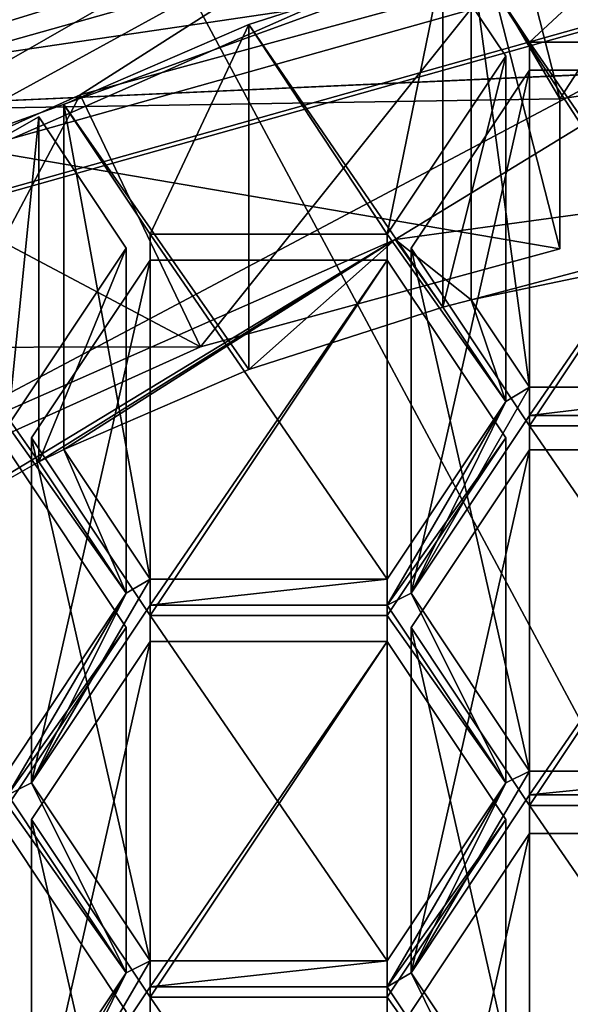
# Model space of a CAD drawing. Header units: millimetres. Extents: x -142 to 33, y -189 to 10.
# Tile 13 of 56: x -113.36 to -111.52, y -176.43 to -173.15. Entities that reach past the tile are written whole.
import ezdxf

# ---------------------------------------------------------------- set-up
doc = ezdxf.new("R2010")
doc.units = ezdxf.units.MM
doc.header["$LTSCALE"] = 52.148148
for name, color, linetype in [('148', 7, 'CONTINUOUS'), ('149', 7, 'CONTINUOUS'), ('153', 7, 'CONTINUOUS'), ('257', 7, 'CONTINUOUS'), ('259', 7, 'CONTINUOUS'), ('261', 7, 'CONTINUOUS'), ('263', 7, 'CONTINUOUS'), ('264', 7, 'CONTINUOUS'), ('265', 7, 'CONTINUOUS'), ('266', 7, 'CONTINUOUS'), ('269', 7, 'CONTINUOUS'), ('315', 7, 'CONTINUOUS'), ('316', 7, 'CONTINUOUS'), ('319', 7, 'CONTINUOUS'), ('320', 7, 'CONTINUOUS'), ('321', 7, 'CONTINUOUS'), ('324', 7, 'CONTINUOUS'), ('325', 7, 'CONTINUOUS'), ('328', 7, 'CONTINUOUS'), ('329', 7, 'CONTINUOUS'), ('330', 7, 'CONTINUOUS'), ('331', 7, 'CONTINUOUS'), ('333', 7, 'CONTINUOUS'), ('334', 7, 'CONTINUOUS'), ('348', 7, 'CONTINUOUS'), ('349', 7, 'CONTINUOUS'), ('350', 7, 'CONTINUOUS'), ('353', 7, 'CONTINUOUS'), ('354', 7, 'CONTINUOUS'), ('355', 7, 'CONTINUOUS'), ('356', 7, 'CONTINUOUS'), ('357', 7, 'CONTINUOUS'), ('358', 7, 'CONTINUOUS'), ('359', 7, 'CONTINUOUS'), ('360', 7, 'CONTINUOUS'), ('361', 7, 'CONTINUOUS'), ('362', 7, 'CONTINUOUS'), ('363', 7, 'CONTINUOUS'), ('364', 7, 'CONTINUOUS'), ('365', 7, 'CONTINUOUS'), ('366', 7, 'CONTINUOUS'), ('367', 7, 'CONTINUOUS'), ('368', 7, 'CONTINUOUS'), ('369', 7, 'CONTINUOUS'), ('397', 7, 'CONTINUOUS'), ('400', 7, 'CONTINUOUS'), ('401', 7, 'CONTINUOUS'), ('733', 7, 'CONTINUOUS'), ('735', 7, 'CONTINUOUS'), ('743', 7, 'CONTINUOUS')]:
    doc.layers.add(name, color=color, linetype=linetype)

msp = doc.modelspace()

# ---------------------------------------------------------------- linework, layer by layer
at = {"layer": '148', "color": 254, "linetype": 'Continuous', "true_color": 0xe6e6e6}
for points in [[(-110, -178.2679, -9), (-115, -168.9335, 0.0752), (-115.8779, -176.614, -9.9549), (-110, -178.2679, -9)], [(-110, -178.2679, -9), (-110, -169.7951, 1.1012), (-115, -168.9335, 0.0752), (-110, -178.2679, -9)]]:
    msp.add_3dface(points, dxfattribs=at)
at = {"layer": '149', "color": 254, "linetype": 'Continuous', "true_color": 0xe6e6e6}
for points in [[(-115.8784, -172.9941, -36.0448), (-110, -171.3397, -37), (-114.908, -174.1497, -35.3776), (-115.8784, -172.9941, -36.0448)], [(-114.908, -174.1497, -35.3776), (-110, -171.3397, -37), (-110, -172.7687, -36.175), (-114.908, -174.1497, -35.3776)]]:
    msp.add_3dface(points, dxfattribs=at)
at = {"layer": '153', "color": 254, "linetype": 'Continuous', "true_color": 0xe6e6e6}
msp.add_3dface([(-114.908, -174.1497, -35.3776), (-110, -172.7687, -36.175), (-114.9051, -172.4987, -32.5204), (-114.908, -174.1497, -35.3776)], dxfattribs=at)
at = {"layer": '257', "color": 252, "linetype": 'Continuous', "true_color": 0x8c8c8c}
for points in [[(-114.8495, -172.77, -32.8256), (-110, -171.4053, -33.6135), (-114.4085, -173.2954, -32.5223), (-114.8495, -172.77, -32.8256)], [(-114.4085, -173.2954, -32.5223), (-110, -171.4053, -33.6135), (-110, -172.0548, -33.2385), (-114.4085, -173.2954, -32.5223)]]:
    msp.add_3dface(points, dxfattribs=at)
at = {"layer": '259', "color": 252, "linetype": 'Continuous', "true_color": 0x8c8c8c}
for points in [[(-114.8495, -173.47, -34.0381), (-110, -172.7548, -34.451), (-110, -172.1053, -34.826), (-114.8495, -173.47, -34.0381)], [(-114.4085, -173.9954, -33.7347), (-110, -172.7548, -34.451), (-114.8495, -173.47, -34.0381), (-114.4085, -173.9954, -33.7347)]]:
    msp.add_3dface(points, dxfattribs=at)
at = {"layer": '261', "color": 252, "linetype": 'Continuous', "true_color": 0x8c8c8c}
for points in [[(-111.7856, -173.0246, -36.0272), (-112.7558, -174.2395, -35.3258), (-113.1573, -173.3992, -35.811), (-111.7856, -173.0246, -36.0272)], [(-111.5584, -173.9124, -35.5147), (-112.7558, -174.2395, -35.3258), (-111.7856, -173.0246, -36.0272), (-111.5584, -173.9124, -35.5147)], [(-113.8686, -174.7411, -35.0362), (-114.4327, -173.9742, -35.479), (-113.1573, -173.3992, -35.811), (-113.8686, -174.7411, -35.0362)], [(-112.7558, -174.2395, -35.3258), (-113.8686, -174.7411, -35.0362), (-113.1573, -173.3992, -35.811), (-112.7558, -174.2395, -35.3258)]]:
    msp.add_3dface(points, dxfattribs=at)
at = {"layer": '263', "color": 252, "linetype": 'Continuous', "true_color": 0x8c8c8c}
for points in [[(-114.4085, -173.2954, -32.5223), (-110, -172.0548, -33.2385), (-114.4085, -173.9954, -33.7347), (-114.4085, -173.2954, -32.5223)], [(-110, -172.0548, -33.2385), (-110, -172.7548, -34.451), (-114.4085, -173.9954, -33.7347), (-110, -172.0548, -33.2385)]]:
    msp.add_3dface(points, dxfattribs=at)
at = {"layer": '264', "color": 252, "linetype": 'Continuous', "true_color": 0x8c8c8c}
for points in [[(-114.8495, -173.47, -34.0381), (-110, -172.1053, -34.826), (-114.4327, -173.4742, -34.613), (-114.8495, -173.47, -34.0381)], [(-114.4327, -173.4742, -34.613), (-110, -172.1053, -34.826), (-111.7856, -172.5246, -35.1612), (-114.4327, -173.4742, -34.613)], [(-113.1573, -173.3992, -35.811), (-114.4327, -173.9742, -35.479), (-111.7856, -172.5246, -35.1612), (-113.1573, -173.3992, -35.811)], [(-114.4327, -173.9742, -35.479), (-114.4327, -173.4742, -34.613), (-111.7856, -172.5246, -35.1612), (-114.4327, -173.9742, -35.479)], [(-111.7856, -173.0246, -36.0272), (-113.1573, -173.3992, -35.811), (-111.7856, -172.5246, -35.1612), (-111.7856, -173.0246, -36.0272)]]:
    msp.add_3dface(points, dxfattribs=at)
at = {"layer": '265', "color": 252, "linetype": 'Continuous', "true_color": 0x8c8c8c}
for points in [[(-110, -172.2646, -33.0019), (-114.2321, -173.4555, -32.3144), (-110, -173.2646, -34.734), (-110, -172.2646, -33.0019)], [(-110, -173.2646, -34.734), (-114.2321, -173.4555, -32.3144), (-110.7849, -173.3018, -34.7125), (-110, -173.2646, -34.734)], [(-110.7849, -173.3018, -34.7125), (-114.2321, -173.4555, -32.3144), (-111.5584, -173.4124, -34.6486), (-110.7849, -173.3018, -34.7125)], [(-114.2321, -173.4555, -32.3144), (-111.5584, -173.9124, -35.5147), (-111.5584, -173.4124, -34.6486), (-114.2321, -173.4555, -32.3144)], [(-112.7558, -174.2395, -35.3258), (-111.5584, -173.9124, -35.5147), (-114.2321, -173.4555, -32.3144), (-112.7558, -174.2395, -35.3258)], [(-113.8686, -174.2411, -34.1702), (-112.7558, -174.2395, -35.3258), (-114.2321, -173.4555, -32.3144), (-113.8686, -174.2411, -34.1702)], [(-113.8686, -174.7411, -35.0362), (-112.7558, -174.2395, -35.3258), (-113.8686, -174.2411, -34.1702), (-113.8686, -174.7411, -35.0362)]]:
    msp.add_3dface(points, dxfattribs=at)
at = {"layer": '266', "color": 252, "linetype": 'Continuous', "true_color": 0x8c8c8c}
for points in [[(-111.7856, -172.5246, -35.1612), (-110.8985, -172.3978, -35.2344), (-111.5584, -173.4124, -34.6486), (-111.7856, -172.5246, -35.1612)], [(-110.8985, -172.3978, -35.2344), (-110.7849, -173.3018, -34.7125), (-111.5584, -173.4124, -34.6486), (-110.8985, -172.3978, -35.2344)], [(-110, -173.5925, -34.5447), (-111.8539, -174.0821, -34.262), (-112.1077, -173.8816, -34.3778), (-110, -173.5925, -34.5447)], [(-111.1994, -173.9455, -34.3409), (-111.8539, -174.0821, -34.262), (-110, -173.5925, -34.5447), (-111.1994, -173.9455, -34.3409)], [(-112.1077, -173.8816, -34.3778), (-113.8708, -174.9509, -33.7604), (-114.0092, -174.7206, -33.8934), (-112.1077, -173.8816, -34.3778)], [(-113.2949, -174.6226, -33.95), (-113.8708, -174.9509, -33.7604), (-112.1077, -173.8816, -34.3778), (-113.2949, -174.6226, -33.95)], [(-113.2119, -174.5812, -33.9738), (-113.2949, -174.6226, -33.95), (-112.1077, -173.8816, -34.3778), (-113.2119, -174.5812, -33.9738)], [(-112.5945, -174.3151, -34.1275), (-113.2119, -174.5812, -33.9738), (-112.1077, -173.8816, -34.3778), (-112.5945, -174.3151, -34.1275)], [(-111.9481, -174.1069, -34.2477), (-112.5945, -174.3151, -34.1275), (-112.1077, -173.8816, -34.3778), (-111.9481, -174.1069, -34.2477)], [(-111.9481, -174.1069, -34.2477), (-112.1077, -173.8816, -34.3778), (-111.8539, -174.0821, -34.262), (-111.9481, -174.1069, -34.2477)], [(-111.9481, -174.1069, -34.2477), (-111.8539, -174.0821, -34.262), (-111.7388, -174.4208, -34.0665), (-111.9481, -174.1069, -34.2477)], [(-111.8539, -174.0821, -34.262), (-111.6594, -174.3739, -34.0935), (-111.7388, -174.4208, -34.0665), (-111.8539, -174.0821, -34.262)], [(-111.6594, -174.4677, -34.0394), (-112.0544, -175.0602, -33.6973), (-111.6594, -174.3739, -34.0935), (-111.6594, -174.4677, -34.0394)], [(-111.6594, -174.3739, -34.0935), (-112.0544, -175.0602, -33.6973), (-111.7388, -174.4208, -34.0665), (-111.6594, -174.3739, -34.0935)], [(-110.8694, -174.4677, -34.0394), (-111.6594, -174.4677, -34.0394), (-110.8694, -174.3739, -34.0935), (-110.8694, -174.4677, -34.0394)], [(-110.8694, -174.3739, -34.0935), (-111.6594, -174.4677, -34.0394), (-111.6594, -174.3739, -34.0935), (-110.8694, -174.3739, -34.0935)], [(-111.7388, -174.4208, -34.0665), (-112.0544, -175.0602, -33.6973), (-112.1338, -175.0999, -33.6744), (-111.7388, -174.4208, -34.0665)], [(-112.1338, -175.0133, -33.7244), (-111.7388, -174.4208, -34.0665), (-112.1338, -175.0999, -33.6744), (-112.1338, -175.0133, -33.7244)], [(-113.0032, -175.0602, -33.6973), (-113.2949, -174.6226, -33.95), (-113.2119, -174.5812, -33.9738), (-113.0032, -175.0602, -33.6973)], [(-113.0032, -175.0602, -33.6973), (-113.2119, -174.5812, -33.9738), (-112.9238, -175.0133, -33.7244), (-113.0032, -175.0602, -33.6973)], [(-113.0032, -175.0602, -33.6973), (-112.9238, -175.0133, -33.7244), (-113.3188, -175.6924, -33.3323), (-113.0032, -175.0602, -33.6973)], [(-112.9238, -175.0133, -33.7244), (-112.9238, -175.0999, -33.6744), (-113.3188, -175.6924, -33.3323), (-112.9238, -175.0133, -33.7244)], [(-112.9238, -175.0133, -33.7244), (-112.1338, -175.0133, -33.7244), (-112.9238, -175.0999, -33.6744), (-112.9238, -175.0133, -33.7244)], [(-112.9238, -175.0999, -33.6744), (-112.1338, -175.0133, -33.7244), (-112.1338, -175.0999, -33.6744), (-112.9238, -175.0999, -33.6744)], [(-113.3982, -175.6527, -33.3552), (-113.0032, -175.0602, -33.6973), (-113.3982, -175.7321, -33.3094), (-113.3982, -175.6527, -33.3552)], [(-113.0032, -175.0602, -33.6973), (-113.3188, -175.6924, -33.3323), (-113.3982, -175.7321, -33.3094), (-113.0032, -175.0602, -33.6973)], [(-112.1338, -175.0999, -33.6744), (-112.0544, -175.0602, -33.6973), (-111.7388, -175.6924, -33.3323), (-112.1338, -175.0999, -33.6744)], [(-112.0544, -175.0602, -33.6973), (-111.6594, -175.6527, -33.3552), (-111.7388, -175.6924, -33.3323), (-112.0544, -175.0602, -33.6973)], [(-111.6594, -175.6527, -33.3552), (-111.6594, -175.7321, -33.3094), (-112.0544, -176.3246, -32.9673), (-111.6594, -175.6527, -33.3552)], [(-111.6594, -175.6527, -33.3552), (-112.0544, -176.3246, -32.9673), (-111.7388, -175.6924, -33.3323), (-111.6594, -175.6527, -33.3552)], [(-111.6594, -175.6527, -33.3552), (-110.8694, -175.6527, -33.3552), (-111.6594, -175.7321, -33.3094), (-111.6594, -175.6527, -33.3552)], [(-111.6594, -175.7321, -33.3094), (-110.8694, -175.6527, -33.3552), (-110.8694, -175.7321, -33.3094), (-111.6594, -175.7321, -33.3094)], [(-113.3982, -175.7321, -33.3094), (-113.3188, -175.6924, -33.3323), (-113.0032, -176.3246, -32.9673), (-113.3982, -175.7321, -33.3094)], [(-113.3188, -175.6924, -33.3323), (-112.9238, -176.2849, -32.9902), (-113.0032, -176.3246, -32.9673), (-113.3188, -175.6924, -33.3323)], [(-111.7388, -175.6924, -33.3323), (-112.0544, -176.3246, -32.9673), (-112.1338, -176.3715, -32.9402), (-111.7388, -175.6924, -33.3323)], [(-112.1338, -176.2849, -32.9902), (-111.7388, -175.6924, -33.3323), (-112.1338, -176.3715, -32.9402), (-112.1338, -176.2849, -32.9902)], [(-113.3188, -176.964, -32.5981), (-112.9238, -176.2849, -32.9902), (-112.9238, -176.3715, -32.9402), (-113.3188, -176.964, -32.5981)], [(-112.9238, -176.2849, -32.9902), (-113.3188, -176.964, -32.5981), (-113.0032, -176.3246, -32.9673), (-112.9238, -176.2849, -32.9902)], [(-112.9238, -176.2849, -32.9902), (-112.1338, -176.2849, -32.9902), (-112.9238, -176.3715, -32.9402), (-112.9238, -176.2849, -32.9902)], [(-112.9238, -176.3715, -32.9402), (-112.1338, -176.2849, -32.9902), (-112.1338, -176.3715, -32.9402), (-112.9238, -176.3715, -32.9402)], [(-113.3188, -176.964, -32.5981), (-113.3982, -177.0109, -32.5711), (-113.0032, -176.3246, -32.9673), (-113.3188, -176.964, -32.5981)], [(-113.0032, -176.3246, -32.9673), (-113.3982, -177.0109, -32.5711), (-113.3982, -176.9171, -32.6252), (-113.0032, -176.3246, -32.9673)], [(-112.1338, -176.3715, -32.9402), (-112.0544, -176.3246, -32.9673), (-111.7388, -176.964, -32.5981), (-112.1338, -176.3715, -32.9402)], [(-112.0544, -176.3246, -32.9673), (-111.6594, -176.9171, -32.6252), (-111.7388, -176.964, -32.5981), (-112.0544, -176.3246, -32.9673)]]:
    msp.add_3dface(points, dxfattribs=at)
at = {"layer": '269', "color": 252, "linetype": 'Continuous', "true_color": 0x8c8c8c}
for points in [[(-111.7856, -173.0246, -36.0272), (-111.7856, -172.5246, -35.1612), (-111.5584, -173.4124, -34.6486), (-111.7856, -173.0246, -36.0272)], [(-111.5584, -173.9124, -35.5147), (-111.7856, -173.0246, -36.0272), (-111.5584, -173.4124, -34.6486), (-111.5584, -173.9124, -35.5147)]]:
    msp.add_3dface(points, dxfattribs=at)
at = {"layer": '315', "color": 252, "linetype": 'Continuous', "true_color": 0x8c8c8c}
for points in [[(-111.6594, -175.8609, -30.5792), (-112.0544, -176.4534, -30.2371), (-112.0544, -177.6034, -32.229), (-111.6594, -175.8609, -30.5792)], [(-111.6594, -175.8609, -30.5792), (-112.0544, -177.6034, -32.229), (-111.6594, -177.0109, -32.5711), (-111.6594, -175.8609, -30.5792)]]:
    msp.add_3dface(points, dxfattribs=at)
at = {"layer": '316', "color": 252, "linetype": 'Continuous', "true_color": 0x8c8c8c}
for points in [[(-110.8694, -175.8609, -30.5792), (-111.6594, -175.8609, -30.5792), (-111.6594, -177.0109, -32.5711), (-110.8694, -175.8609, -30.5792)], [(-110.8694, -175.8609, -30.5792), (-111.6594, -177.0109, -32.5711), (-110.8694, -177.0109, -32.5711), (-110.8694, -175.8609, -30.5792)]]:
    msp.add_3dface(points, dxfattribs=at)
at = {"layer": '319', "color": 252, "linetype": 'Continuous', "true_color": 0x8c8c8c}
for points in [[(-112.0544, -173.9102, -31.7054), (-111.6594, -174.5027, -31.3634), (-111.6594, -175.6527, -33.3552), (-112.0544, -173.9102, -31.7054)], [(-112.0544, -173.9102, -31.7054), (-111.6594, -175.6527, -33.3552), (-112.0544, -175.0602, -33.6973), (-112.0544, -173.9102, -31.7054)]]:
    msp.add_3dface(points, dxfattribs=at)
at = {"layer": '320', "color": 252, "linetype": 'Continuous', "true_color": 0x8c8c8c}
for points in [[(-111.6594, -173.3177, -32.0475), (-112.0544, -173.9102, -31.7054), (-112.0544, -175.0602, -33.6973), (-111.6594, -173.3177, -32.0475)], [(-111.6594, -173.3177, -32.0475), (-112.0544, -175.0602, -33.6973), (-111.6594, -174.4677, -34.0394), (-111.6594, -173.3177, -32.0475)]]:
    msp.add_3dface(points, dxfattribs=at)
at = {"layer": '321', "color": 252, "linetype": 'Continuous', "true_color": 0x8c8c8c}
for points in [[(-110.8694, -173.3177, -32.0475), (-111.6594, -173.3177, -32.0475), (-111.6594, -174.4677, -34.0394), (-110.8694, -173.3177, -32.0475)], [(-110.8694, -173.3177, -32.0475), (-111.6594, -174.4677, -34.0394), (-110.8694, -174.4677, -34.0394), (-110.8694, -173.3177, -32.0475)]]:
    msp.add_3dface(points, dxfattribs=at)
at = {"layer": '324', "color": 252, "linetype": 'Continuous', "true_color": 0x8c8c8c}
for points in [[(-111.6594, -174.5027, -31.3634), (-110.8694, -174.5027, -31.3634), (-110.8694, -175.6527, -33.3552), (-111.6594, -174.5027, -31.3634)], [(-111.6594, -175.6527, -33.3552), (-111.6594, -174.5027, -31.3634), (-110.8694, -175.6527, -33.3552), (-111.6594, -175.6527, -33.3552)]]:
    msp.add_3dface(points, dxfattribs=at)
at = {"layer": '325', "color": 252, "linetype": 'Continuous', "true_color": 0x8c8c8c}
for points in [[(-110.8694, -174.5821, -31.3175), (-111.6594, -174.5821, -31.3175), (-111.6594, -175.7321, -33.3094), (-110.8694, -174.5821, -31.3175)], [(-110.8694, -174.5821, -31.3175), (-111.6594, -175.7321, -33.3094), (-110.8694, -175.7321, -33.3094), (-110.8694, -174.5821, -31.3175)]]:
    msp.add_3dface(points, dxfattribs=at)
at = {"layer": '328', "color": 252, "linetype": 'Continuous', "true_color": 0x8c8c8c}
for points in [[(-111.6594, -175.7671, -30.6334), (-110.8694, -175.7671, -30.6334), (-110.8694, -176.9171, -32.6252), (-111.6594, -175.7671, -30.6334)], [(-111.6594, -175.7671, -30.6334), (-110.8694, -176.9171, -32.6252), (-111.6594, -176.9171, -32.6252), (-111.6594, -175.7671, -30.6334)]]:
    msp.add_3dface(points, dxfattribs=at)
at = {"layer": '329', "color": 252, "linetype": 'Continuous', "true_color": 0x8c8c8c}
for points in [[(-112.0544, -175.1746, -30.9754), (-111.6594, -175.7671, -30.6334), (-111.6594, -176.9171, -32.6252), (-112.0544, -175.1746, -30.9754)], [(-112.0544, -175.1746, -30.9754), (-111.6594, -176.9171, -32.6252), (-112.0544, -176.3246, -32.9673), (-112.0544, -175.1746, -30.9754)]]:
    msp.add_3dface(points, dxfattribs=at)
at = {"layer": '330', "color": 252, "linetype": 'Continuous', "true_color": 0x8c8c8c}
for points in [[(-111.6594, -174.5821, -31.3175), (-112.0544, -175.1746, -30.9754), (-112.0544, -176.3246, -32.9673), (-111.6594, -174.5821, -31.3175)], [(-111.6594, -175.7321, -33.3094), (-111.6594, -174.5821, -31.3175), (-112.0544, -176.3246, -32.9673), (-111.6594, -175.7321, -33.3094)]]:
    msp.add_3dface(points, dxfattribs=at)
at = {"layer": '331', "color": 252, "linetype": 'Continuous', "true_color": 0x8c8c8c}
for points in [[(-111.1994, -172.7955, -32.349), (-111.8539, -172.9321, -32.2702), (-111.1994, -173.9455, -34.3409), (-111.1994, -172.7955, -32.349)], [(-111.8539, -172.9321, -32.2702), (-111.8539, -174.0821, -34.262), (-111.1994, -173.9455, -34.3409), (-111.8539, -172.9321, -32.2702)]]:
    msp.add_3dface(points, dxfattribs=at)
at = {"layer": '333', "color": 252, "linetype": 'Continuous', "true_color": 0x8c8c8c}
for points in [[(-111.6594, -173.2239, -32.1017), (-110.8694, -173.2239, -32.1017), (-110.8694, -174.3739, -34.0935), (-111.6594, -173.2239, -32.1017)], [(-111.6594, -173.2239, -32.1017), (-110.8694, -174.3739, -34.0935), (-111.6594, -174.3739, -34.0935), (-111.6594, -173.2239, -32.1017)]]:
    msp.add_3dface(points, dxfattribs=at)
at = {"layer": '334', "color": 252, "linetype": 'Continuous', "true_color": 0x8c8c8c}
for points in [[(-111.8539, -172.9321, -32.2702), (-111.6594, -173.2239, -32.1017), (-111.6594, -174.3739, -34.0935), (-111.8539, -172.9321, -32.2702)], [(-111.8539, -174.0821, -34.262), (-111.8539, -172.9321, -32.2702), (-111.6594, -174.3739, -34.0935), (-111.8539, -174.0821, -34.262)]]:
    msp.add_3dface(points, dxfattribs=at)
at = {"layer": '348', "color": 252, "linetype": 'Continuous', "true_color": 0x8c8c8c}
for points in [[(-113.2949, -173.4726, -31.9581), (-113.8708, -173.8009, -31.7686), (-113.2949, -174.6226, -33.95), (-113.2949, -173.4726, -31.9581)], [(-113.8708, -173.8009, -31.7686), (-113.8708, -174.9509, -33.7604), (-113.2949, -174.6226, -33.95), (-113.8708, -173.8009, -31.7686)]]:
    msp.add_3dface(points, dxfattribs=at)
at = {"layer": '349', "color": 252, "linetype": 'Continuous', "true_color": 0x8c8c8c}
for points in [[(-113.0032, -173.9102, -31.7054), (-113.2949, -173.4726, -31.9581), (-113.2949, -174.6226, -33.95), (-113.0032, -173.9102, -31.7054)], [(-113.0032, -173.9102, -31.7054), (-113.2949, -174.6226, -33.95), (-113.0032, -175.0602, -33.6973), (-113.0032, -173.9102, -31.7054)]]:
    msp.add_3dface(points, dxfattribs=at)
at = {"layer": '350', "color": 252, "linetype": 'Continuous', "true_color": 0x8c8c8c}
for points in [[(-113.3982, -174.5027, -31.3634), (-113.0032, -173.9102, -31.7054), (-113.0032, -175.0602, -33.6973), (-113.3982, -174.5027, -31.3634)], [(-113.3982, -174.5027, -31.3634), (-113.0032, -175.0602, -33.6973), (-113.3982, -175.6527, -33.3552), (-113.3982, -174.5027, -31.3634)]]:
    msp.add_3dface(points, dxfattribs=at)
at = {"layer": '353', "color": 252, "linetype": 'Continuous', "true_color": 0x8c8c8c}
for points in [[(-111.9481, -172.9569, -32.2558), (-112.5945, -173.1651, -32.1356), (-111.9481, -174.1069, -34.2477), (-111.9481, -172.9569, -32.2558)], [(-112.5945, -173.1651, -32.1356), (-113.2119, -173.4312, -31.982), (-112.5945, -174.3151, -34.1275), (-112.5945, -173.1651, -32.1356)], [(-112.5945, -173.1651, -32.1356), (-112.5945, -174.3151, -34.1275), (-111.9481, -174.1069, -34.2477), (-112.5945, -173.1651, -32.1356)], [(-113.2119, -173.4312, -31.982), (-113.2119, -174.5812, -33.9738), (-112.5945, -174.3151, -34.1275), (-113.2119, -173.4312, -31.982)]]:
    msp.add_3dface(points, dxfattribs=at)
at = {"layer": '354', "color": 252, "linetype": 'Continuous', "true_color": 0x8c8c8c}
for points in [[(-111.7388, -173.2708, -32.0746), (-111.9481, -172.9569, -32.2558), (-111.9481, -174.1069, -34.2477), (-111.7388, -173.2708, -32.0746)], [(-111.7388, -173.2708, -32.0746), (-111.9481, -174.1069, -34.2477), (-111.7388, -174.4208, -34.0665), (-111.7388, -173.2708, -32.0746)]]:
    msp.add_3dface(points, dxfattribs=at)
at = {"layer": '355', "color": 252, "linetype": 'Continuous', "true_color": 0x8c8c8c}
for points in [[(-112.1338, -173.8633, -31.7325), (-111.7388, -173.2708, -32.0746), (-111.7388, -174.4208, -34.0665), (-112.1338, -173.8633, -31.7325)], [(-112.1338, -173.8633, -31.7325), (-111.7388, -174.4208, -34.0665), (-112.1338, -175.0133, -33.7244), (-112.1338, -173.8633, -31.7325)]]:
    msp.add_3dface(points, dxfattribs=at)
at = {"layer": '356', "color": 252, "linetype": 'Continuous', "true_color": 0x8c8c8c}
for points in [[(-112.9238, -173.8633, -31.7325), (-112.1338, -173.8633, -31.7325), (-112.1338, -175.0133, -33.7244), (-112.9238, -173.8633, -31.7325)], [(-112.9238, -173.8633, -31.7325), (-112.1338, -175.0133, -33.7244), (-112.9238, -175.0133, -33.7244), (-112.9238, -173.8633, -31.7325)]]:
    msp.add_3dface(points, dxfattribs=at)
at = {"layer": '357', "color": 252, "linetype": 'Continuous', "true_color": 0x8c8c8c}
for points in [[(-113.2119, -173.4312, -31.982), (-112.9238, -173.8633, -31.7325), (-112.9238, -175.0133, -33.7244), (-113.2119, -173.4312, -31.982)], [(-113.2119, -174.5812, -33.9738), (-113.2119, -173.4312, -31.982), (-112.9238, -175.0133, -33.7244), (-113.2119, -174.5812, -33.9738)]]:
    msp.add_3dface(points, dxfattribs=at)
at = {"layer": '358', "color": 252, "linetype": 'Continuous', "true_color": 0x8c8c8c}
for points in [[(-112.1338, -173.9499, -31.6825), (-112.9238, -173.9499, -31.6825), (-112.9238, -175.0999, -33.6744), (-112.1338, -173.9499, -31.6825)], [(-112.1338, -173.9499, -31.6825), (-112.9238, -175.0999, -33.6744), (-112.1338, -175.0999, -33.6744), (-112.1338, -173.9499, -31.6825)]]:
    msp.add_3dface(points, dxfattribs=at)
at = {"layer": '359', "color": 252, "linetype": 'Continuous', "true_color": 0x8c8c8c}
for points in [[(-111.7388, -174.5424, -31.3404), (-112.1338, -173.9499, -31.6825), (-112.1338, -175.0999, -33.6744), (-111.7388, -174.5424, -31.3404)], [(-111.7388, -174.5424, -31.3404), (-112.1338, -175.0999, -33.6744), (-111.7388, -175.6924, -33.3323), (-111.7388, -174.5424, -31.3404)]]:
    msp.add_3dface(points, dxfattribs=at)
at = {"layer": '360', "color": 252, "linetype": 'Continuous', "true_color": 0x8c8c8c}
for points in [[(-112.1338, -175.1349, -30.9984), (-111.7388, -174.5424, -31.3404), (-111.7388, -175.6924, -33.3323), (-112.1338, -175.1349, -30.9984)], [(-112.1338, -175.1349, -30.9984), (-111.7388, -175.6924, -33.3323), (-112.1338, -176.2849, -32.9902), (-112.1338, -175.1349, -30.9984)]]:
    msp.add_3dface(points, dxfattribs=at)
at = {"layer": '361', "color": 252, "linetype": 'Continuous', "true_color": 0x8c8c8c}
for points in [[(-112.9238, -175.1349, -30.9984), (-112.1338, -175.1349, -30.9984), (-112.1338, -176.2849, -32.9902), (-112.9238, -175.1349, -30.9984)], [(-112.9238, -175.1349, -30.9984), (-112.1338, -176.2849, -32.9902), (-112.9238, -176.2849, -32.9902), (-112.9238, -175.1349, -30.9984)]]:
    msp.add_3dface(points, dxfattribs=at)
at = {"layer": '362', "color": 252, "linetype": 'Continuous', "true_color": 0x8c8c8c}
for points in [[(-113.3188, -174.5424, -31.3404), (-112.9238, -175.1349, -30.9984), (-112.9238, -176.2849, -32.9902), (-113.3188, -174.5424, -31.3404)], [(-113.3188, -174.5424, -31.3404), (-112.9238, -176.2849, -32.9902), (-113.3188, -175.6924, -33.3323), (-113.3188, -174.5424, -31.3404)]]:
    msp.add_3dface(points, dxfattribs=at)
at = {"layer": '363', "color": 252, "linetype": 'Continuous', "true_color": 0x8c8c8c}
for points in [[(-112.9238, -173.9499, -31.6825), (-113.3188, -174.5424, -31.3404), (-113.3188, -175.6924, -33.3323), (-112.9238, -173.9499, -31.6825)], [(-112.9238, -175.0999, -33.6744), (-112.9238, -173.9499, -31.6825), (-113.3188, -175.6924, -33.3323), (-112.9238, -175.0999, -33.6744)]]:
    msp.add_3dface(points, dxfattribs=at)
at = {"layer": '364', "color": 252, "linetype": 'Continuous', "true_color": 0x8c8c8c}
for points in [[(-112.9238, -175.2215, -30.9484), (-113.3188, -175.814, -30.6063), (-113.3188, -176.964, -32.5981), (-112.9238, -175.2215, -30.9484)], [(-112.9238, -175.2215, -30.9484), (-113.3188, -176.964, -32.5981), (-112.9238, -176.3715, -32.9402), (-112.9238, -175.2215, -30.9484)]]:
    msp.add_3dface(points, dxfattribs=at)
at = {"layer": '365', "color": 252, "linetype": 'Continuous', "true_color": 0x8c8c8c}
for points in [[(-112.1338, -175.2215, -30.9484), (-112.9238, -175.2215, -30.9484), (-112.9238, -176.3715, -32.9402), (-112.1338, -175.2215, -30.9484)], [(-112.1338, -175.2215, -30.9484), (-112.9238, -176.3715, -32.9402), (-112.1338, -176.3715, -32.9402), (-112.1338, -175.2215, -30.9484)]]:
    msp.add_3dface(points, dxfattribs=at)
at = {"layer": '366', "color": 252, "linetype": 'Continuous', "true_color": 0x8c8c8c}
for points in [[(-111.7388, -175.814, -30.6063), (-112.1338, -175.2215, -30.9484), (-112.1338, -176.3715, -32.9402), (-111.7388, -175.814, -30.6063)], [(-111.7388, -175.814, -30.6063), (-112.1338, -176.3715, -32.9402), (-111.7388, -176.964, -32.5981), (-111.7388, -175.814, -30.6063)]]:
    msp.add_3dface(points, dxfattribs=at)
at = {"layer": '367', "color": 252, "linetype": 'Continuous', "true_color": 0x8c8c8c}
for points in [[(-112.1338, -176.4065, -30.2642), (-111.7388, -175.814, -30.6063), (-111.7388, -176.964, -32.5981), (-112.1338, -176.4065, -30.2642)], [(-112.1338, -176.4065, -30.2642), (-111.7388, -176.964, -32.5981), (-112.1338, -177.5565, -32.2561), (-112.1338, -176.4065, -30.2642)]]:
    msp.add_3dface(points, dxfattribs=at)
at = {"layer": '368', "color": 252, "linetype": 'Continuous', "true_color": 0x8c8c8c}
for points in [[(-112.9238, -176.4065, -30.2642), (-112.1338, -176.4065, -30.2642), (-112.1338, -177.5565, -32.2561), (-112.9238, -176.4065, -30.2642)], [(-112.9238, -176.4065, -30.2642), (-112.1338, -177.5565, -32.2561), (-112.9238, -177.5565, -32.2561), (-112.9238, -176.4065, -30.2642)]]:
    msp.add_3dface(points, dxfattribs=at)
at = {"layer": '369', "color": 252, "linetype": 'Continuous', "true_color": 0x8c8c8c}
for points in [[(-113.3188, -175.814, -30.6063), (-112.9238, -176.4065, -30.2642), (-112.9238, -177.5565, -32.2561), (-113.3188, -175.814, -30.6063)], [(-113.3188, -176.964, -32.5981), (-113.3188, -175.814, -30.6063), (-112.9238, -177.5565, -32.2561), (-113.3188, -176.964, -32.5981)]]:
    msp.add_3dface(points, dxfattribs=at)
at = {"layer": '397', "color": 252, "linetype": 'Continuous', "true_color": 0x8c8c8c}
msp.add_3dface([(-113.0032, -176.4534, -30.2371), (-113.3982, -175.8609, -30.5792), (-113.3982, -177.0109, -32.5711), (-113.0032, -176.4534, -30.2371)], dxfattribs=at)
at = {"layer": '400', "color": 252, "linetype": 'Continuous', "true_color": 0x8c8c8c}
for points in [[(-113.0032, -175.1746, -30.9754), (-113.3982, -174.5821, -31.3175), (-113.3982, -175.7321, -33.3094), (-113.0032, -175.1746, -30.9754)], [(-113.0032, -175.1746, -30.9754), (-113.3982, -175.7321, -33.3094), (-113.0032, -176.3246, -32.9673), (-113.0032, -175.1746, -30.9754)]]:
    msp.add_3dface(points, dxfattribs=at)
at = {"layer": '401', "color": 252, "linetype": 'Continuous', "true_color": 0x8c8c8c}
for points in [[(-113.3982, -175.7671, -30.6334), (-113.0032, -175.1746, -30.9754), (-113.0032, -176.3246, -32.9673), (-113.3982, -175.7671, -30.6334)], [(-113.3982, -175.7671, -30.6334), (-113.0032, -176.3246, -32.9673), (-113.3982, -176.9171, -32.6252), (-113.3982, -175.7671, -30.6334)]]:
    msp.add_3dface(points, dxfattribs=at)
at = {"layer": '733', "color": 252, "linetype": 'Continuous', "true_color": 0x8c8c8c}
for points in [[(-114.2321, -173.4555, -32.3144), (-110, -172.2646, -33.0019), (-114.0095, -173.7207, -32.1612), (-114.2321, -173.4555, -32.3144)], [(-114.0095, -173.7207, -32.1612), (-110, -172.2646, -33.0019), (-110, -172.5925, -32.8126), (-114.0095, -173.7207, -32.1612)]]:
    msp.add_3dface(points, dxfattribs=at)
at = {"layer": '735', "color": 252, "linetype": 'Continuous', "true_color": 0x8c8c8c}
for points in [[(-114.0092, -174.7206, -33.8934), (-114.0095, -173.7207, -32.1612), (-110, -172.5925, -32.8126), (-114.0092, -174.7206, -33.8934)], [(-112.1077, -173.8816, -34.3778), (-114.0092, -174.7206, -33.8934), (-110, -172.5925, -32.8126), (-112.1077, -173.8816, -34.3778)], [(-110, -173.5925, -34.5447), (-112.1077, -173.8816, -34.3778), (-110, -172.5925, -32.8126), (-110, -173.5925, -34.5447)]]:
    msp.add_3dface(points, dxfattribs=at)
at = {"layer": '743', "linetype": 'Continuous'}
for points in [[(-111.6594, -173.2239, -32.1017), (-111.8539, -172.9321, -32.2702), (-111.1994, -172.7955, -32.349), (-111.6594, -173.2239, -32.1017)], [(-110.8694, -173.2239, -32.1017), (-111.6594, -173.2239, -32.1017), (-111.1994, -172.7955, -32.349), (-110.8694, -173.2239, -32.1017)], [(-111.9481, -172.9569, -32.2558), (-112.1338, -173.8633, -31.7325), (-112.5945, -173.1651, -32.1356), (-111.9481, -172.9569, -32.2558)], [(-111.7388, -173.2708, -32.0746), (-112.1338, -173.8633, -31.7325), (-111.9481, -172.9569, -32.2558), (-111.7388, -173.2708, -32.0746)], [(-112.9238, -173.8633, -31.7325), (-113.2119, -173.4312, -31.982), (-112.5945, -173.1651, -32.1356), (-112.9238, -173.8633, -31.7325)], [(-112.1338, -173.8633, -31.7325), (-112.9238, -173.8633, -31.7325), (-112.5945, -173.1651, -32.1356), (-112.1338, -173.8633, -31.7325)], [(-111.6594, -173.3177, -32.0475), (-111.6594, -174.5027, -31.3634), (-112.0544, -173.9102, -31.7054), (-111.6594, -173.3177, -32.0475)], [(-110.8694, -174.5027, -31.3634), (-111.6594, -174.5027, -31.3634), (-110.8694, -173.3177, -32.0475), (-110.8694, -174.5027, -31.3634)], [(-110.8694, -173.3177, -32.0475), (-111.6594, -174.5027, -31.3634), (-111.6594, -173.3177, -32.0475), (-110.8694, -173.3177, -32.0475)], [(-113.2949, -173.4726, -31.9581), (-113.3982, -174.5027, -31.3634), (-113.8708, -173.8009, -31.7686), (-113.2949, -173.4726, -31.9581)], [(-113.0032, -173.9102, -31.7054), (-113.3982, -174.5027, -31.3634), (-113.2949, -173.4726, -31.9581), (-113.0032, -173.9102, -31.7054)], [(-113.3188, -174.5424, -31.3404), (-112.9238, -173.9499, -31.6825), (-112.9238, -175.1349, -30.9984), (-113.3188, -174.5424, -31.3404)], [(-112.9238, -175.1349, -30.9984), (-112.9238, -173.9499, -31.6825), (-112.1338, -173.9499, -31.6825), (-112.9238, -175.1349, -30.9984)], [(-112.1338, -175.1349, -30.9984), (-112.9238, -175.1349, -30.9984), (-112.1338, -173.9499, -31.6825), (-112.1338, -175.1349, -30.9984)], [(-111.7388, -174.5424, -31.3404), (-112.1338, -175.1349, -30.9984), (-112.1338, -173.9499, -31.6825), (-111.7388, -174.5424, -31.3404)], [(-113.3982, -175.7671, -30.6334), (-113.3982, -174.5821, -31.3175), (-113.0032, -175.1746, -30.9754), (-113.3982, -175.7671, -30.6334)], [(-112.0544, -175.1746, -30.9754), (-111.6594, -174.5821, -31.3175), (-111.6594, -175.7671, -30.6334), (-112.0544, -175.1746, -30.9754)], [(-111.6594, -175.7671, -30.6334), (-111.6594, -174.5821, -31.3175), (-110.8694, -174.5821, -31.3175), (-111.6594, -175.7671, -30.6334)], [(-110.8694, -175.7671, -30.6334), (-111.6594, -175.7671, -30.6334), (-110.8694, -174.5821, -31.3175), (-110.8694, -175.7671, -30.6334)], [(-112.9238, -176.4065, -30.2642), (-113.3188, -175.814, -30.6063), (-112.9238, -175.2215, -30.9484), (-112.9238, -176.4065, -30.2642)], [(-112.1338, -176.4065, -30.2642), (-112.9238, -176.4065, -30.2642), (-112.1338, -175.2215, -30.9484), (-112.1338, -176.4065, -30.2642)], [(-112.1338, -175.2215, -30.9484), (-112.9238, -176.4065, -30.2642), (-112.9238, -175.2215, -30.9484), (-112.1338, -175.2215, -30.9484)], [(-111.7388, -175.814, -30.6063), (-112.1338, -176.4065, -30.2642), (-112.1338, -175.2215, -30.9484), (-111.7388, -175.814, -30.6063)], [(-113.0032, -176.4534, -30.2371), (-113.3982, -177.0459, -29.895), (-113.3982, -175.8609, -30.5792), (-113.0032, -176.4534, -30.2371)], [(-112.0544, -176.4534, -30.2371), (-111.6594, -175.8609, -30.5792), (-111.6594, -177.0459, -29.895), (-112.0544, -176.4534, -30.2371)], [(-110.8694, -175.8609, -30.5792), (-110.8694, -177.0459, -29.895), (-111.6594, -177.0459, -29.895), (-110.8694, -175.8609, -30.5792)], [(-111.6594, -175.8609, -30.5792), (-110.8694, -175.8609, -30.5792), (-111.6594, -177.0459, -29.895), (-111.6594, -175.8609, -30.5792)]]:
    msp.add_3dface(points, dxfattribs=at)

doc.saveas('drawing.dxf')
